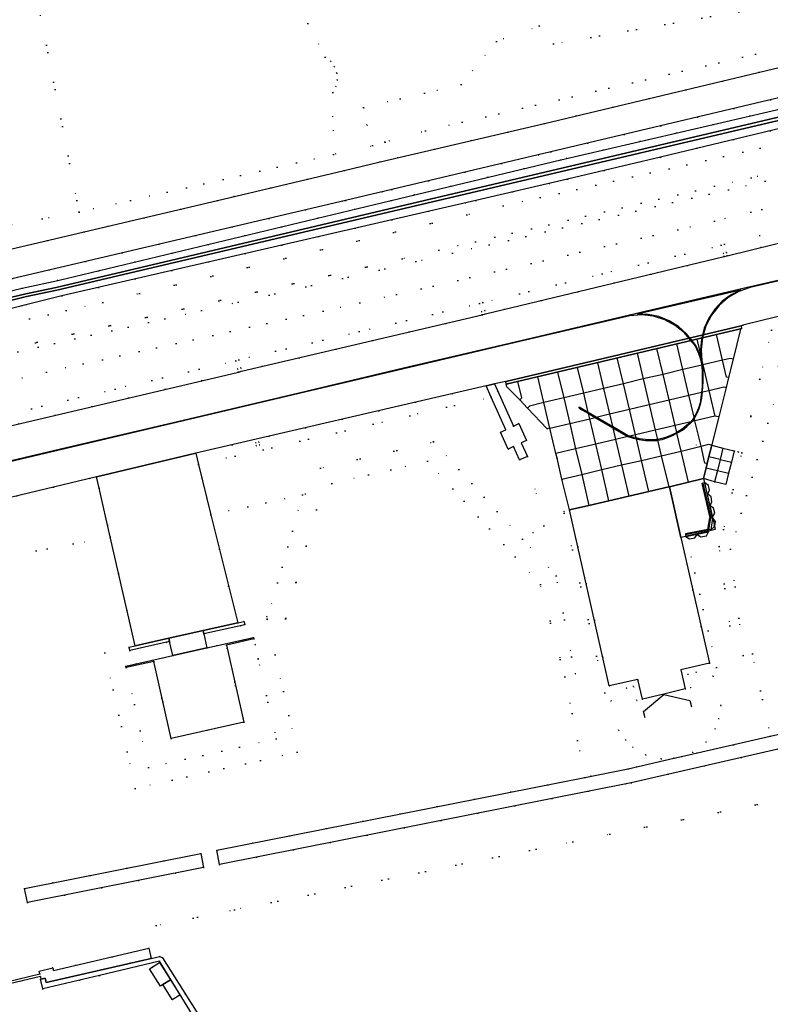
# Model space of a CAD drawing. Header units: metres. Extents: x 174791 to 179073, y 406431 to 409043.
# Tile 216 of 256: x 177249 to 177377, y 408112 to 408281. Entities that reach past the tile are written whole.
import ezdxf

# ---------------------------------------------------------------- set-up
doc = ezdxf.new("R2010")
doc.units = ezdxf.units.M
doc.linetypes.add('DOT', pattern=[6.35, 0, -6.35])
for name, color, linetype in [('ondersteunendwaterdeel_oever_slootkant', 254, 'Continuous'), ('overigbouwwerk_overkapping', 254, 'Continuous'), ('panden', 254, 'Continuous'), ('panden_ondergronds', 254, 'Continuous'), ('scheiding_doorgang', 254, 'Continuous'), ('scheiding_grondkering', 254, 'Continuous'), ('scheiding_hek', 254, 'Continuous'), ('scheiding_muur', 254, 'Continuous'), ('terreindeelbegroeid', 254, 'DOT'), ('terreindeelonbegroeid', 254, 'DOT'), ('waterdeel', 254, 'Continuous'), ('wegdeel_molgoot', 254, 'Continuous'), ('wegdeel_opstelplaats', 254, 'Continuous'), ('wegdeel_platform_vliegverkeer', 254, 'Continuous'), ('wegdeel_rijbaan', 254, 'Continuous'), ('wegdeel_rolbaan', 254, 'Continuous'), ('wegdeel_voetpad', 254, 'Continuous'), ('weginrichtingselement_markering_vliegtuigverharding', 254, 'Continuous'), ('weginrichtingselement_voeg_vliegtuigverharding', 254, 'Continuous')]:
    doc.layers.add(name, color=color, linetype=linetype)

msp = doc.modelspace()

# ---------------------------------------------------------------- linework, layer by layer
at = {"layer": 'ondersteunendwaterdeel_oever_slootkant'}
for points in [[(177392.659, 408265.656, 0), (177358.395, 408257.438, 0), (177342.482, 408253.621, 0), (177326.759, 408250, 0), (177255.801, 408233.657, 0), (177249.614, 408232.121, 0), (177236.433, 408228.742, 0), (177211.143, 408222.999, 0), (177045.796, 408184.452, 0), (177045.496, 408184.5, 0), (177045.317, 408184.746, 0), (177044.86, 408186.599, 0), (177044.908, 408186.903, 0), (177045.157, 408187.084, 0), (177210.457, 408225.952, 0), (177210.759, 408225.902, 0), (177235.397, 408231.68, 0), (177248.973, 408234.939, 0), (177255.105, 408236.27, 0), (177312.256, 408250, 0), (177341.304, 408256.979, 0), (177392.602, 408268.854, 0)], [(177391.947, 408267.409, 0), (177317.979, 408250, 0), (177254.81, 408235.098, 0), (177249.599, 408233.971, 0), (177235.176, 408230.581, 0), (177210.44, 408224.73, 0), (177142.07, 408208.766, 0), (177102.66, 408199.471, 0), (177045.922, 408186.044, 0), (177045.985, 408185.685, 0), (177102.406, 408199.037, 0), (177210.525, 408224.233, 0), (177235.305, 408229.996, 0), (177249.733, 408233.513, 0), (177254.944, 408234.609, 0), (177320.318, 408250, 0), (177392.01, 408266.855, 0)]]:
    msp.add_polyline3d(points, dxfattribs=at)
at = {"layer": 'overigbouwwerk_overkapping'}
msp.add_polyline3d([(177273.119, 408115.63, 0), (177272.692, 408115.363, 0), (177270.838, 408118.332, 0), (177272.534, 408119.391, 0), (177274.386, 408116.421, 0)], close=True, dxfattribs=at)
at = {"layer": 'panden'}
msp.add_polyline3d([(177361.916, 408192.237, 0), (177366.808, 408170.699, 0), (177361.908, 408169.587, 0), (177362.654, 408166.281, 0), (177358.984, 408165.405, 0), (177355.314, 408164.53, 0), (177354.541, 408167.913, 0), (177349.641, 408166.8, 0), (177342.793, 408196.951, 0), (177346.151, 408197.731, 0), (177349.584, 408198.527, 0), (177352.994, 408199.318, 0), (177356.389, 408200.106, 0), (177359.821, 408200.902, 0), (177359.942, 408200.93, 0)], close=True, dxfattribs=at)
at = {"layer": 'panden_ondergronds'}
msp.add_polyline3d([(177284, 408173.807, 0), (177286.973, 408160.587, 0), (177274.504, 408157.784, 0), (177271.532, 408171.004, 0), (177266.8, 408169.94, 0), (177266.745, 408170.184, 0), (177274.797, 408171.994, 0), (177280.627, 408173.305, 0), (177288.629, 408175.104, 0), (177288.683, 408174.86, 0)], close=True, dxfattribs=at)
at = {"layer": 'scheiding_doorgang'}
msp.add_line((177274.722, 408113.063), (177275.993, 408113.846), dxfattribs=at)
at = {"layer": 'scheiding_grondkering'}
msp.add_polyline3d([(177355.801, 408161.344, 0), (177355.512, 408162.435, 0), (177359.009, 408165.343, 0), (177363.426, 408164.322, 0), (177363.715, 408163.23, 0)], dxfattribs=at)
at = {"layer": 'scheiding_hek'}
msp.add_polyline3d([(177274.722, 408113.063, 0), (177273.119, 408115.63, 0), (177274.386, 408116.421, 0), (177275.993, 408113.846, 0)], dxfattribs=at)
at = {"layer": 'scheiding_muur'}
for p, q in [((177365.943, 408201.586), (177365.696, 408201.536)), ((177365.696, 408201.536), (177367.03, 408195.647)), ((177366.004, 408201.598), (177365.943, 408201.586)), ((177367.336, 408195.712), (177366.004, 408201.598)), ((177366.716, 408193.631), (177367.021, 408195.589)), ((177366.885, 408195.584), (177367.03, 408195.647)), ((177366.885, 408195.584), (177367.021, 408195.589)), ((177367.021, 408195.589), (177367.336, 408195.549)), ((177367.336, 408195.549), (177367.026, 408193.571)), ((177367.03, 408195.647), (177367.318, 408195.708)), ((177367.318, 408195.708), (177367.336, 408195.712)), ((177367.336, 408195.549), (177367.364, 408195.514)), ((177366.6, 408193.476), (177362.688, 408192.675)), ((177362.688, 408192.675), (177362.762, 408192.433)), ((177362.762, 408192.433), (177362.771, 408192.403)), ((177362.771, 408192.403), (177366.665, 408193.187)), ((177366.633, 408193.331), (177366.6, 408193.476)), ((177366.665, 408193.187), (177366.633, 408193.331)), ((177367.026, 408193.571), (177366.716, 408193.631))]:
    msp.add_line(p, q, dxfattribs=at)
for points in [[(177365.696, 408201.536, 0), (177365.525, 408201.491, 0), (177366.885, 408195.584, 0)], [(177367.336, 408195.712, 0), (177367.708, 408196.392, 0), (177367.518, 408197.286, 0), (177366.928, 408197.679, 0), (177367.239, 408198.338, 0), (177367.081, 408199.214, 0), (177366.503, 408199.65, 0), (177366.833, 408200.329, 0), (177366.636, 408201.169, 0), (177366.004, 408201.598, 0)], [(177366.716, 408193.631, 0), (177366.549, 408193.667, 0), (177366.885, 408195.584, 0)], [(177367.364, 408195.514, 0), (177367.771, 408194.997, 0), (177367.66, 408194.251, 0)], [(177367.66, 408194.251, 0), (177367.633, 408194.073, 0), (177367.026, 408193.571, 0)], [(177366.6, 408193.476, 0), (177366.535, 408193.624, 0), (177362.701, 408192.85, 0), (177362.688, 408192.675, 0)], [(177362.771, 408192.403, 0), (177363.391, 408191.992, 0), (177364.31, 408192.159, 0), (177364.714, 408192.759, 0), (177365.301, 408192.351, 0), (177366.273, 408192.526, 0), (177366.665, 408193.187, 0)], [(177278.661, 408109.701, 0), (177272.509, 408119.626, 0), (177262.236, 408117.196, 0), (177252.54, 408114.909, 0), (177252.128, 408116.55, 0), (177252.221, 408116.576, 0), (177252.904, 408116.745, 0), (177253.098, 408115.969, 0), (177271.089, 408120.117, 0), (177272.572, 408120.432, 0), (177273.067, 408120.234, 0), (177294.181, 408086.714, 0)]]:
    msp.add_polyline3d(points, dxfattribs=at)
at = {"layer": 'terreindeelbegroeid'}
for points in [[(177386.071, 408284.794, 0), (177340.092, 408276.836, 0), (177337.614, 408279.907, 0), (177330.273, 408277.228, 0), (177324.227, 408269.837, 0), (177307.517, 408265.916, 0), (177308.086, 408262.93, 0), (177311.185, 408259.993, 0), (177309.03, 408259.387, 0), (177302.329, 408257.87, 0), (177302.222, 408268.479, 0), (177302.767, 408269.507, 0), (177303.007, 408270.646, 0), (177302.923, 408271.807, 0), (177302.522, 408272.9, 0), (177301.835, 408273.839, 0), (177300.915, 408274.553, 0), (177293.859, 408288.371, 0), (177306.571, 408287.369, 0), (177308.54, 408285.105, 0), (177345.505, 408296.224, 0), (177389.281, 408306.706, 0)], [(177293.859, 408288.371, 0), (177300.915, 408274.553, 0), (177301.835, 408273.839, 0), (177302.522, 408272.9, 0), (177302.923, 408271.807, 0), (177303.007, 408270.646, 0), (177302.767, 408269.507, 0), (177302.222, 408268.479, 0), (177302.329, 408257.87, 0), (177267.553, 408250, 0), (177258.741, 408248.006, 0), (177258.35, 408250, 0), (177251.896, 408282.946, 0)], [(177397.577, 408280.365, 0), (177318.141, 408261.949, 0), (177311.185, 408259.993, 0), (177308.086, 408262.93, 0), (177307.517, 408265.916, 0), (177324.227, 408269.837, 0), (177330.273, 408277.228, 0), (177337.614, 408279.907, 0), (177340.092, 408276.836, 0), (177386.071, 408284.794, 0)], [(177251.896, 408282.946, 0), (177258.35, 408250, 0), (177258.741, 408248.006, 0), (177234.481, 408243.56, 0)], [(177234.481, 408243.56, 0), (177258.741, 408248.006, 0), (177267.553, 408250, 0), (177302.329, 408257.87, 0), (177309.03, 408259.387, 0), (177311.185, 408259.993, 0), (177318.141, 408261.949, 0), (177397.577, 408280.365, 0)], [(177387.866, 408274.949, 0), (177338.516, 408263.185, 0), (177319.676, 408258.777, 0), (177310.35, 408256.595, 0), (177304.162, 408255.132, 0), (177282.449, 408250, 0), (177259.607, 408244.601, 0), (177232.846, 408238.327, 0)], [(177392.602, 408268.854, 0), (177341.304, 408256.979, 0), (177312.256, 408250, 0), (177255.105, 408236.27, 0), (177248.973, 408234.939, 0), (177235.397, 408231.68, 0), (177210.759, 408225.902, 0), (177210.457, 408225.952, 0), (177045.157, 408187.084, 0), (177044.908, 408186.903, 0), (177044.86, 408186.599, 0), (177045.317, 408184.746, 0), (177045.496, 408184.5, 0), (177045.796, 408184.452, 0), (177211.143, 408222.999, 0), (177236.433, 408228.742, 0), (177249.614, 408232.121, 0), (177255.801, 408233.657, 0), (177326.759, 408250, 0), (177342.482, 408253.621, 0), (177358.395, 408257.438, 0), (177392.659, 408265.656, 0)], [(177052.267, 408190.555, 0), (177209.82, 408227.748, 0), (177212.324, 408227.907, 0), (177232.192, 408232.469, 0), (177234.75, 408233.663, 0), (177304.386, 408250, 0), (177312.344, 408251.867, 0), (177339.633, 408258.317, 0), (177386.898, 408269.527, 0)], [(177391.381, 408262.49, 0), (177331.466, 408249.06, 0), (177262.84, 408232.534, 0), (177228.24, 408224.771, 0), (177190.501, 408215.473, 0), (177097.024, 408193.27, 0), (177033.358, 408178.148, 0), (177032.604, 408176.048, 0), (177031.778, 408173.743, 0), (177029.895, 408168.493, 0), (177029.742, 408167.898, 0), (177029.717, 408167.517, 0), (177029.761, 408167.148, 0), (177029.866, 408166.82, 0), (177099.074, 408183.67, 0), (177192.412, 408206.395, 0), (177253.131, 408220.582, 0), (177306.862, 408232.426, 0), (177367.657, 408246.417, 0), (177400.818, 408254.603, 0)], [(177400.319, 408259.458, 0), (177373.973, 408253.891, 0), (177320.413, 408241.455, 0), (177232.706, 408221.365, 0), (177186.399, 408210.367, 0), (177102.379, 408190.466, 0), (177036.422, 408174.843, 0), (177031.778, 408173.743, 0), (177032.604, 408176.048, 0), (177033.358, 408178.148, 0), (177097.024, 408193.27, 0), (177190.501, 408215.473, 0), (177228.24, 408224.771, 0), (177262.84, 408232.534, 0), (177331.466, 408249.06, 0), (177391.381, 408262.49, 0)], [(177400.818, 408254.603, 0), (177367.657, 408246.417, 0), (177306.862, 408232.426, 0), (177253.131, 408220.582, 0), (177192.412, 408206.395, 0), (177099.074, 408183.67, 0), (177029.866, 408166.82, 0), (177029.761, 408167.148, 0), (177029.717, 408167.517, 0), (177029.742, 408167.898, 0), (177029.895, 408168.493, 0), (177031.778, 408173.743, 0), (177036.422, 408174.843, 0), (177035.89, 408173.361, 0), (177102.676, 408189.309, 0), (177186.676, 408209.368, 0), (177232.862, 408220.642, 0), (177279.717, 408231.115, 0), (177322.752, 408240.948, 0), (177376.361, 408253.27, 0), (177399.683, 408258.452, 0)], [(177399.683, 408258.452, 0), (177376.361, 408253.27, 0), (177322.752, 408240.948, 0), (177279.717, 408231.115, 0), (177232.862, 408220.642, 0), (177186.676, 408209.368, 0), (177102.676, 408189.309, 0), (177035.89, 408173.361, 0), (177036.422, 408174.843, 0), (177102.379, 408190.466, 0), (177186.399, 408210.367, 0), (177232.706, 408221.365, 0), (177320.413, 408241.455, 0), (177373.973, 408253.891, 0), (177400.319, 408259.458, 0)], [(177027.504, 408161.509, 0), (177220.542, 408207.198, 0), (177234.529, 408210.539, 0), (177244.278, 408212.829, 0), (177264.934, 408217.682, 0), (177285.59, 408222.535, 0), (177286.155, 408222.667, 0), (177306.779, 408227.512, 0), (177327.403, 408232.357, 0), (177327.957, 408232.488, 0), (177348.396, 408237.406, 0), (177368.835, 408242.325, 0), (177369.389, 408242.461, 0), (177375.415, 408243.942, 0), (177381.441, 408245.423, 0)], [(177381.441, 408245.423, 0), (177375.415, 408243.942, 0), (177369.389, 408242.461, 0), (177368.835, 408242.325, 0), (177348.396, 408237.406, 0), (177327.957, 408232.488, 0), (177327.403, 408232.357, 0), (177306.779, 408227.512, 0), (177286.155, 408222.667, 0), (177285.59, 408222.535, 0), (177264.934, 408217.682, 0), (177244.278, 408212.829, 0), (177234.529, 408210.539, 0), (177220.542, 408207.198, 0), (177027.504, 408161.509, 0)], [(177381.918, 408243.481, 0), (177369.866, 408240.519, 0), (177369.727, 408241.083, 0), (177369.164, 408240.944, 0), (177369.303, 408240.381, 0), (177328.425, 408230.544, 0), (177328.292, 408231.108, 0), (177327.727, 408230.975, 0), (177327.86, 408230.41, 0), (177286.612, 408220.72, 0), (177286.479, 408221.285, 0), (177285.915, 408221.152, 0), (177286.047, 408220.588, 0), (177244.735, 408210.882, 0), (177244.601, 408211.45, 0), (177244.037, 408211.317, 0), (177244.17, 408210.75, 0), (177242.528, 408210.364, 0), (177215.486, 408203.946, 0), (177061.114, 408167.409, 0)], [(177377.458, 408227.778, 0), (177375.425, 408219.365, 0), (177372.37, 408206.724, 0), (177371.738, 408206.891, 0), (177371.056, 408207.07, 0), (177369.124, 408207.557, 0), (177367.199, 408208.064, 0), (177367.204, 408208.086, 0), (177367.22, 408208.148, 0), (177368.389, 408212.897, 0), (177369.662, 408217.956, 0), (177370.082, 408219.659, 0), (177370.852, 408222.803, 0), (177372.137, 408227.929, 0), (177372.127, 408227.971, 0), (177372.325, 408228.018, 0), (177372.318, 408228.048, 0), (177372.219, 408228.484, 0), (177372.533, 408228.627, 0), (177386.762, 408232.126, 0)], [(177378.671, 408218, 0), (177370.438, 408190.213, 0), (177372.573, 408172.009, 0), (177370.271, 408177.126, 0), (177368.494, 408190.683, 0), (177369.2, 408193.604, 0), (177372.37, 408206.724, 0), (177375.425, 408219.365, 0), (177378.605, 408221.572, 0)], [(177234.243, 408186.694, 0), (177264.077, 408192.329, 0), (177268.365, 408173.682, 0), (177267.292, 408173.441, 0), (177267.305, 408173.385, 0), (177263.158, 408172.453, 0), (177268.381, 408149.232, 0), (177296.118, 408155.469, 0), (177292.382, 408172.119, 0), (177299.464, 408197.006, 0), (177302.08, 408201.478, 0), (177318.472, 408205.322, 0), (177337.827, 408184.186, 0), (177341.225, 408171.349, 0), (177343.84, 408168.867, 0), (177342.01, 408168.383, 0), (177345.427, 408151.138, 0), (177282.343, 408138.639, 0), (177282.822, 408136.224, 0), (177280.073, 408135.679, 0), (177279.594, 408138.094, 0), (177249.365, 408132.105, 0), (177239.02, 408130.055, 0)], [(177235.516, 408196.363, 0), (177261.711, 408202.618, 0), (177262.159, 408200.669, 0), (177264.077, 408192.329, 0), (177234.243, 408186.694, 0)], [(177239.02, 408130.055, 0), (177249.365, 408132.105, 0), (177249.924, 408129.705, 0), (177249.925, 408129.699, 0), (177280.073, 408135.679, 0), (177282.822, 408136.224, 0), (177353.407, 408150.223, 0), (177412.182, 408163.658, 0)], [(177412.586, 408154.049, 0), (177343.396, 408140.117, 0), (177285.366, 408128.431, 0), (177271.96, 408125.731, 0), (177273.067, 408120.234, 0), (177272.572, 408120.432, 0), (177271.089, 408120.117, 0), (177270.672, 408121.888, 0), (177254.328, 408118.04, 0), (177254.217, 408118.51, 0), (177251.92, 408117.953, 0), (177252.029, 408117.46, 0), (177242.529, 408115.203, 0)], [(177243.766, 408109.948, 0), (177242.63, 408114.786, 0), (177252.139, 408117.021, 0), (177252.221, 408116.576, 0), (177252.128, 408116.55, 0), (177252.54, 408114.909, 0), (177262.236, 408117.196, 0), (177272.509, 408119.626, 0), (177278.661, 408109.701, 0)]]:
    msp.add_polyline3d(points, dxfattribs=at)
for points in [[(177405.144, 408219.624, 0), (177396.657, 408222.806, 0), (177395.906, 408225.441, 0), (177378.605, 408221.572, 0), (177375.425, 408219.365, 0), (177377.458, 408227.778, 0), (177380.076, 408228.422, 0), (177387.142, 408230.16, 0), (177388.834, 408230.4, 0), (177390.525, 408230.64, 0), (177392.282, 408230.69, 0), (177394.039, 408230.741, 0), (177394.387, 408230.728, 0), (177396.046, 408230.563, 0), (177397.706, 408230.398, 0), (177399.286, 408230.069, 0), (177400.867, 408229.74, 0), (177402.431, 408229.236, 0), (177403.22, 408228.982, 0), (177404.381, 408226.41, 0), (177406.182, 408222.423, 0)], [(177400.548, 408192.269, 0), (177422.46, 408183.603, 0), (177446.865, 408201.794, 0), (177451.893, 408203.202, 0), (177466.836, 408191.834, 0), (177476.351, 408179.155, 0), (177474.642, 408176.296, 0), (177462.131, 408153.678, 0), (177455.639, 408147.229, 0), (177450.914, 408150.078, 0), (177448.949, 408147.759, 0), (177439.787, 408136.942, 0), (177437.647, 408134.416, 0), (177414.443, 408165.752, 0), (177413.214, 408166.364, 0), (177406.96, 408164.954, 0), (177377.238, 408158.173, 0), (177374.18, 408172.277, 0), (177372.573, 408172.009, 0), (177370.438, 408190.213, 0), (177378.671, 408218, 0), (177393.982, 408221.424, 0)], [(177329.359, 408216.311, 0), (177315.424, 408213.092, 0), (177279.209, 408204.727, 0), (177278.728, 408206.668, 0), (177328.499, 408218.227, 0)], [(177331.984, 408218.498, 0), (177332.098, 408218.041, 0), (177334.285, 408215.812, 0), (177335.608, 408214.425, 0), (177339.011, 408210.886, 0), (177339.439, 408210.985, 0), (177340.495, 408206.618, 0), (177340.68, 408205.815, 0), (177341.505, 408202.228, 0), (177342.793, 408196.951, 0), (177341.818, 408196.73, 0), (177341.895, 408196.39, 0), (177338.439, 408194.233, 0), (177335.589, 408206.135, 0), (177334.539, 408208.443, 0), (177335.431, 408208.851, 0), (177334.121, 408211.753, 0), (177333.194, 408211.338, 0), (177329.953, 408218.543, 0), (177331.876, 408218.945, 0)], [(177335.589, 408206.135, 0), (177338.439, 408194.233, 0), (177336.571, 408193.067, 0), (177334.78, 408191.956, 0), (177319.497, 408208.644, 0), (177315.424, 408213.092, 0), (177329.359, 408216.311, 0), (177331.88, 408210.698, 0), (177330.988, 408210.289, 0), (177332.326, 408207.37, 0), (177333.219, 408207.804, 0), (177334.266, 408205.525, 0)], [(177319.497, 408208.644, 0), (177300.141, 408204.105, 0), (177297.539, 408199.657, 0), (177297.07, 408199.554, 0), (177281.344, 408196.122, 0), (177279.209, 408204.727, 0), (177315.424, 408213.092, 0)], [(177289.004, 408208.505, 0), (177289.137, 408207.941, 0), (177289.701, 408208.073, 0), (177289.568, 408208.638, 0)], [(177334.78, 408191.956, 0), (177340.536, 408185.671, 0), (177343.175, 408171.792, 0), (177343.84, 408168.867, 0), (177341.225, 408171.349, 0), (177337.827, 408184.186, 0), (177318.472, 408205.322, 0), (177302.08, 408201.478, 0), (177299.464, 408197.006, 0), (177292.382, 408172.119, 0), (177292.379, 408172.108, 0), (177291.007, 408178.247, 0), (177297.07, 408199.554, 0), (177297.539, 408199.657, 0), (177300.141, 408204.105, 0), (177319.497, 408208.644, 0)], [(177372.37, 408206.724, 0), (177369.2, 408193.604, 0), (177368.494, 408190.683, 0), (177370.271, 408177.126, 0), (177372.573, 408172.009, 0), (177374.18, 408172.277, 0), (177377.238, 408158.173, 0), (177362.033, 408154.704, 0), (177363.958, 408155.405, 0), (177366.232, 408157.179, 0), (177367.761, 408159.429, 0), (177368.395, 408161.183, 0), (177368.77, 408163.462, 0), (177367.442, 408168.469, 0), (177364.5, 408169.149, 0), (177368.004, 408169.945, 0), (177362.89, 408192.463, 0), (177366.633, 408193.331, 0), (177367.811, 408193.604, 0), (177367.66, 408194.251, 0), (177367.364, 408195.514, 0), (177367.318, 408195.708, 0), (177365.951, 408201.55, 0), (177365.943, 408201.586, 0), (177365.768, 408202.329, 0), (177367.676, 408201.773, 0), (177369.592, 408201.303, 0), (177370.079, 408203.248, 0), (177370.571, 408205.16, 0), (177371.056, 408207.07, 0), (177371.738, 408206.891, 0)], [(177291.007, 408178.247, 0), (177290.908, 408178.691, 0), (177287.017, 408177.816, 0), (177287.004, 408177.873, 0), (177285.931, 408177.631, 0), (177281.344, 408196.122, 0), (177297.07, 408199.554, 0)], [(177352.602, 408166.447, 0), (177349.924, 408164.219, 0), (177351.255, 408159.191, 0), (177352.448, 408157.527, 0), (177353.667, 408156.321, 0), (177355.864, 408154.981, 0), (177358.514, 408154.3, 0), (177360.696, 408154.399, 0), (177352.864, 408152.612, 0), (177345.427, 408151.138, 0), (177342.01, 408168.383, 0), (177343.84, 408168.867, 0), (177343.175, 408171.792, 0), (177340.536, 408185.671, 0), (177334.78, 408191.956, 0), (177336.571, 408193.067, 0), (177338.439, 408194.233, 0), (177341.895, 408196.39, 0), (177348.887, 408165.603, 0)], [(177291.007, 408178.247, 0), (177292.379, 408172.108, 0), (177292.382, 408172.119, 0), (177296.118, 408155.469, 0), (177268.381, 408149.232, 0), (177263.158, 408172.453, 0), (177267.305, 408173.385, 0), (177267.423, 408172.855, 0), (177274.258, 408174.392, 0), (177274.797, 408171.994, 0), (177266.745, 408170.184, 0), (177266.8, 408169.94, 0), (177270.65, 408152.817, 0), (177292.533, 408157.738, 0), (177289.451, 408171.445, 0), (177288.903, 408173.884, 0), (177288.683, 408174.86, 0), (177288.629, 408175.104, 0), (177280.627, 408173.305, 0), (177280.114, 408175.709, 0), (177287.135, 408177.287, 0), (177287.017, 408177.816, 0), (177290.908, 408178.691, 0)], [(177288.683, 408174.86, 0), (177284, 408173.807, 0), (177286.973, 408160.587, 0), (177274.504, 408157.784, 0), (177271.532, 408171.004, 0), (177266.8, 408169.94, 0), (177266.745, 408170.184, 0), (177274.797, 408171.994, 0), (177280.627, 408173.305, 0), (177288.629, 408175.104, 0)], [(177266.8, 408169.94, 0), (177271.532, 408171.004, 0), (177274.504, 408157.784, 0), (177286.973, 408160.587, 0), (177284, 408173.807, 0), (177288.683, 408174.86, 0), (177288.903, 408173.884, 0), (177289.451, 408171.445, 0), (177292.533, 408157.738, 0), (177270.65, 408152.817, 0)], [(177367.442, 408168.469, 0), (177368.77, 408163.462, 0), (177368.395, 408161.183, 0), (177367.761, 408159.429, 0), (177366.232, 408157.179, 0), (177363.958, 408155.405, 0), (177362.033, 408154.704, 0), (177360.696, 408154.399, 0), (177358.514, 408154.3, 0), (177355.864, 408154.981, 0), (177353.667, 408156.321, 0), (177352.448, 408157.527, 0), (177351.255, 408159.191, 0), (177349.924, 408164.219, 0), (177352.602, 408166.447, 0), (177353.792, 408166.717, 0), (177354.339, 408164.309, 0), (177355.314, 408164.53, 0), (177358.984, 408165.405, 0), (177362.654, 408166.281, 0), (177363.629, 408166.502, 0), (177363.1, 408168.831, 0), (177364.5, 408169.149, 0)], [(177444.584, 408100.962, 0), (177374.921, 408094.408, 0), (177294.181, 408086.714, 0), (177273.067, 408120.234, 0), (177271.96, 408125.731, 0), (177285.366, 408128.431, 0), (177343.396, 408140.117, 0), (177412.586, 408154.049, 0)], [(177273.119, 408115.63, 0), (177274.722, 408113.063, 0), (177275.993, 408113.846, 0), (177274.386, 408116.421, 0), (177272.534, 408119.391, 0), (177271.273, 408118.586, 0)]]:
    msp.add_polyline3d(points, close=True, dxfattribs=at)
at = {"layer": 'terreindeelonbegroeid'}
for points in [[(177369.866, 408240.519, 0), (177369.303, 408240.381, 0), (177369.164, 408240.944, 0), (177369.727, 408241.083, 0)], [(177328.425, 408230.544, 0), (177327.86, 408230.41, 0), (177327.727, 408230.975, 0), (177328.292, 408231.108, 0)], [(177286.612, 408220.72, 0), (177286.047, 408220.588, 0), (177285.915, 408221.152, 0), (177286.479, 408221.285, 0)], [(177289.004, 408208.505, 0), (177289.568, 408208.638, 0), (177289.701, 408208.073, 0), (177289.137, 408207.941, 0)], [(177355.314, 408164.53, 0), (177354.339, 408164.309, 0), (177353.792, 408166.717, 0), (177352.602, 408166.447, 0), (177348.887, 408165.603, 0), (177341.895, 408196.39, 0), (177341.818, 408196.73, 0), (177342.793, 408196.951, 0), (177349.641, 408166.8, 0), (177354.541, 408167.913, 0)], [(177364.5, 408169.149, 0), (177363.1, 408168.831, 0), (177363.629, 408166.502, 0), (177362.654, 408166.281, 0), (177361.908, 408169.587, 0), (177366.808, 408170.699, 0), (177361.916, 408192.237, 0), (177362.762, 408192.433, 0), (177362.89, 408192.463, 0), (177368.004, 408169.945, 0)], [(177275.993, 408113.846, 0), (177274.722, 408113.063, 0), (177273.119, 408115.63, 0), (177271.273, 408118.586, 0), (177272.534, 408119.391, 0), (177274.386, 408116.421, 0)]]:
    msp.add_polyline3d(points, close=True, dxfattribs=at)
at = {"layer": 'waterdeel'}
for points in [[(177392.01, 408266.855, 0), (177320.318, 408250, 0), (177254.944, 408234.609, 0), (177249.733, 408233.513, 0), (177235.305, 408229.996, 0), (177210.525, 408224.233, 0), (177102.406, 408199.037, 0), (177045.985, 408185.685, 0), (177045.922, 408186.044, 0), (177102.66, 408199.471, 0), (177142.07, 408208.766, 0), (177210.44, 408224.73, 0), (177235.176, 408230.581, 0), (177249.599, 408233.971, 0), (177254.81, 408235.098, 0), (177317.979, 408250, 0), (177391.947, 408267.409, 0)], [(177412.182, 408163.658, 0), (177353.407, 408150.223, 0), (177282.822, 408136.224, 0), (177282.343, 408138.639, 0), (177345.427, 408151.138, 0), (177352.864, 408152.612, 0), (177360.696, 408154.399, 0), (177362.033, 408154.704, 0), (177377.238, 408158.173, 0), (177406.96, 408164.954, 0)]]:
    msp.add_polyline3d(points, dxfattribs=at)
msp.add_polyline3d([(177280.073, 408135.679, 0), (177249.925, 408129.699, 0), (177249.924, 408129.705, 0), (177249.365, 408132.105, 0), (177279.594, 408138.094, 0)], close=True, dxfattribs=at)
at = {"layer": 'wegdeel_molgoot'}
for points in [[(177287.017, 408177.816, 0), (177287.135, 408177.287, 0), (177280.114, 408175.709, 0), (177279.989, 408176.295, 0), (177285.931, 408177.631, 0), (177287.004, 408177.873, 0)], [(177274.258, 408174.392, 0), (177267.423, 408172.855, 0), (177267.305, 408173.385, 0), (177267.292, 408173.441, 0), (177268.365, 408173.682, 0), (177274.127, 408174.977, 0)]]:
    msp.add_polyline3d(points, close=True, dxfattribs=at)
at = {"layer": 'wegdeel_opstelplaats'}
for points in [[(177335.589, 408206.135, 0), (177334.266, 408205.525, 0), (177333.219, 408207.804, 0), (177332.326, 408207.37, 0), (177330.988, 408210.289, 0), (177331.88, 408210.698, 0), (177329.359, 408216.311, 0), (177328.499, 408218.227, 0), (177329.016, 408218.347, 0), (177329.953, 408218.543, 0), (177333.194, 408211.338, 0), (177334.121, 408211.753, 0), (177335.431, 408208.851, 0), (177334.539, 408208.443, 0)], [(177371.056, 408207.07, 0), (177370.571, 408205.16, 0), (177370.079, 408203.248, 0), (177369.592, 408201.303, 0), (177367.676, 408201.773, 0), (177365.768, 408202.329, 0), (177366.231, 408204.182, 0), (177366.401, 408204.918, 0), (177366.725, 408206.13, 0), (177367.199, 408208.064, 0), (177369.124, 408207.557, 0)], [(177279.209, 408204.727, 0), (177281.344, 408196.122, 0), (177285.931, 408177.631, 0), (177279.989, 408176.295, 0), (177274.127, 408174.977, 0), (177268.365, 408173.682, 0), (177264.077, 408192.329, 0), (177262.159, 408200.669, 0), (177261.711, 408202.618, 0), (177278.728, 408206.668, 0)], [(177362.89, 408192.463, 0), (177362.762, 408192.433, 0), (177361.916, 408192.237, 0), (177359.942, 408200.93, 0), (177365.768, 408202.329, 0), (177365.943, 408201.586, 0), (177365.951, 408201.55, 0), (177367.318, 408195.708, 0), (177367.364, 408195.514, 0), (177367.66, 408194.251, 0), (177367.811, 408193.604, 0), (177366.633, 408193.331, 0)]]:
    msp.add_polyline3d(points, close=True, dxfattribs=at)
at = {"layer": 'wegdeel_platform_vliegverkeer'}
for points in [[(177372.127, 408227.971, 0), (177331.984, 408218.498, 0), (177331.876, 408218.945, 0), (177351.496, 408223.591, 0), (177372.219, 408228.484, 0), (177372.318, 408228.048, 0), (177372.325, 408228.018, 0)], [(177367.22, 408208.148, 0), (177367.204, 408208.086, 0), (177367.199, 408208.064, 0), (177366.725, 408206.13, 0), (177366.401, 408204.918, 0), (177366.231, 408204.182, 0), (177365.768, 408202.329, 0), (177359.942, 408200.93, 0), (177359.821, 408200.902, 0), (177356.389, 408200.106, 0), (177352.994, 408199.318, 0), (177349.584, 408198.527, 0), (177346.151, 408197.731, 0), (177342.793, 408196.951, 0), (177341.505, 408202.228, 0), (177340.68, 408205.815, 0), (177340.495, 408206.618, 0), (177339.439, 408210.985, 0), (177339.011, 408210.886, 0), (177335.608, 408214.425, 0), (177334.285, 408215.812, 0), (177332.098, 408218.041, 0), (177331.984, 408218.498, 0), (177372.127, 408227.971, 0), (177372.137, 408227.929, 0), (177370.852, 408222.803, 0), (177370.082, 408219.659, 0), (177369.662, 408217.956, 0), (177368.389, 408212.897, 0)]]:
    msp.add_polyline3d(points, close=True, dxfattribs=at)
at = {"layer": 'wegdeel_rijbaan'}
for points in [[(177056.232, 408197.063, 0), (177208.455, 408232.55, 0), (177210.553, 408233.152, 0), (177212.476, 408234.184, 0), (177231.499, 408238.206, 0), (177231.745, 408238.195, 0), (177232.846, 408238.327, 0), (177259.607, 408244.601, 0), (177282.449, 408250, 0), (177304.162, 408255.132, 0), (177310.35, 408256.595, 0), (177319.676, 408258.777, 0), (177338.516, 408263.185, 0), (177387.866, 408274.949, 0)], [(177386.898, 408269.527, 0), (177339.633, 408258.317, 0), (177312.344, 408251.867, 0), (177304.386, 408250, 0), (177234.75, 408233.663, 0), (177232.192, 408232.469, 0), (177212.324, 408227.907, 0), (177209.82, 408227.748, 0), (177052.267, 408190.555, 0), (177044.669, 408188.716, 0), (177042.253, 408188.177, 0), (177039.807, 408187.796, 0), (177037.342, 408187.575, 0), (177036.615, 408187.557, 0), (177034.867, 408187.514, 0), (177032.893, 408187.594, 0), (177030.928, 408187.801, 0), (177027.927, 408188.282, 0), (177024.949, 408188.889, 0), (177022.62, 408189.467, 0)]]:
    msp.add_polyline3d(points, dxfattribs=at)
at = {"layer": 'wegdeel_rolbaan'}
for points in [[(177061.114, 408167.409, 0), (177215.486, 408203.946, 0), (177242.528, 408210.364, 0), (177244.17, 408210.75, 0), (177244.735, 408210.882, 0), (177286.047, 408220.588, 0), (177286.612, 408220.72, 0), (177327.86, 408230.41, 0), (177328.425, 408230.544, 0), (177369.303, 408240.381, 0), (177369.866, 408240.519, 0), (177381.918, 408243.481, 0)], [(177386.762, 408232.126, 0), (177372.533, 408228.627, 0), (177372.219, 408228.484, 0), (177351.496, 408223.591, 0), (177331.876, 408218.945, 0), (177329.953, 408218.543, 0), (177329.016, 408218.347, 0), (177328.499, 408218.227, 0), (177278.728, 408206.668, 0), (177261.711, 408202.618, 0), (177235.516, 408196.363, 0), (177234.935, 408196.224, 0), (177218.889, 408192.392, 0), (177217.521, 408192.065, 0), (177215.478, 408191.577, 0), (177201.216, 408188.205, 0), (177200.697, 408188.083, 0), (177196.02, 408186.977, 0), (177189.724, 408185.488, 0), (177169.033, 408180.656, 0), (177149.345, 408176.065, 0)]]:
    msp.add_polyline3d(points, dxfattribs=at)
at = {"layer": 'wegdeel_voetpad'}
for points in [[(177280.114, 408175.709, 0), (177280.627, 408173.305, 0), (177274.797, 408171.994, 0), (177274.258, 408174.392, 0), (177274.127, 408174.977, 0), (177279.989, 408176.295, 0)], [(177271.089, 408120.117, 0), (177253.098, 408115.969, 0), (177252.904, 408116.745, 0), (177252.221, 408116.576, 0), (177252.139, 408117.021, 0), (177242.63, 408114.786, 0), (177242.529, 408115.203, 0), (177252.029, 408117.46, 0), (177251.92, 408117.953, 0), (177254.217, 408118.51, 0), (177254.328, 408118.04, 0), (177270.672, 408121.888, 0)]]:
    msp.add_polyline3d(points, close=True, dxfattribs=at)
at = {"layer": 'weginrichtingselement_markering_vliegtuigverharding'}
msp.add_line((177344.35, 408214.562), (177344.378, 408214.547), dxfattribs=at)
for points in [[(177061.011, 408161.532, 0), (177077.679, 408165.434, 0), (177078.36, 408165.593, 0), (177093.329, 408169.125, 0), (177113.43, 408173.863, 0), (177132.674, 408178.401, 0), (177152.257, 408183.04, 0), (177171.878, 408187.663, 0), (177191.256, 408192.266, 0), (177198.77, 408194.026, 0), (177218.522, 408198.675, 0), (177237.861, 408203.236, 0), (177257.48, 408207.862, 0), (177276.581, 408212.365, 0), (177296.409, 408217.04, 0), (177314.372, 408221.287, 0), (177333.503, 408225.788, 0), (177353.126, 408230.39, 0), (177373.778, 408235.229, 0), (177386.824, 408238.233, 0)], [(177386.856, 408238.087, 0), (177373.812, 408235.083, 0), (177371.844, 408234.391, 0), (177370.041, 408233.343, 0), (177368.465, 408231.975, 0), (177367.174, 408230.336, 0), (177366.212, 408228.485, 0), (177365.615, 408226.486, 0), (177365.402, 408224.411, 0), (177365.493, 408222.54, 0), (177365.496, 408222.472, 0)], [(177364.064, 408225.66, 0), (177362.897, 408227.14, 0), (177361.491, 408228.395, 0), (177359.889, 408229.388, 0), (177358.14, 408230.088, 0), (177356.295, 408230.475, 0), (177354.412, 408230.537, 0), (177372.173, 408234.699, 0)], [(177372.173, 408234.699, 0), (177370.508, 408233.837, 0), (177369.01, 408232.71, 0), (177367.72, 408231.35, 0), (177366.674, 408229.795, 0), (177365.901, 408228.087, 0), (177365.422, 408226.274, 0), (177365.252, 408224.407, 0), (177365.303, 408223.355, 0), (177365.311, 408223.187, 0)], [(177363.836, 408225.732, 0), (177362.532, 408227.3, 0), (177360.955, 408228.591, 0), (177359.161, 408229.56, 0), (177357.216, 408230.171, 0), (177355.191, 408230.402, 0), (177353.158, 408230.244, 0), (177333.537, 408225.642, 0), (177314.406, 408221.141, 0), (177296.443, 408216.894, 0), (177276.615, 408212.219, 0), (177257.514, 408207.716, 0), (177237.895, 408203.09, 0), (177218.556, 408198.529, 0), (177198.804, 408193.88, 0), (177191.292, 408192.121, 0), (177189.501, 408191.412, 0), (177187.862, 408190.399, 0), (177186.427, 408189.115, 0), (177185.239, 408187.598, 0), (177184.337, 408185.896, 0), (177183.747, 408184.062, 0), (177183.549, 408182.6, 0), (177183.489, 408182.153, 0)], [(177363.836, 408225.732, 0), (177364.337, 408225.078, 0), (177364.815, 408224.046, 0), (177365.17, 408223.136, 0), (177365.374, 408222.344, 0), (177365.466, 408221.907, 0), (177365.479, 408221.769, 0), (177365.501, 408221.532, 0), (177365.566, 408220.637, 0), (177365.581, 408219.917, 0), (177365.574, 408219.021, 0), (177365.53, 408218.053, 0), (177365.467, 408217.152, 0), (177365.466, 408217.13, 0), (177365.354, 408216.152, 0), (177365.191, 408215.337, 0), (177364.925, 408214.42, 0), (177364.584, 408213.614, 0), (177364.178, 408212.851, 0), (177364.121, 408212.744, 0), (177363.62, 408212.081, 0), (177363.576, 408212.023, 0), (177362.839, 408211.347, 0), (177362.101, 408210.776, 0), (177361.386, 408210.336, 0), (177361.204, 408210.243, 0), (177360.414, 408209.836, 0), (177359.446, 408209.43, 0), (177358.67, 408209.186, 0), (177357.886, 408209.054, 0), (177357.748, 408209.031, 0), (177356.803, 408208.998, 0), (177355.869, 408209.022, 0), (177354.799, 408209.167, 0), (177354.234, 408209.295, 0), (177353.74, 408209.406, 0), (177353.116, 408209.613, 0), (177352.894, 408209.686, 0), (177350.179, 408211.253, 0), (177349.842, 408211.447, 0), (177347.403, 408212.861, 0), (177346.023, 408213.661, 0), (177344.486, 408214.551, 0), (177344.411, 408214.422, 0), (177346.07, 408213.46, 0), (177347.191, 408212.81, 0), (177349.767, 408211.318, 0), (177350.226, 408211.053, 0), (177352.833, 408209.548, 0), (177353.7, 408209.262, 0), (177354.272, 408209.132, 0), (177354.772, 408209.019, 0), (177355.857, 408208.872, 0), (177356.803, 408208.848, 0), (177357.763, 408208.881, 0), (177357.92, 408208.907, 0), (177358.705, 408209.04, 0), (177359.498, 408209.289, 0), (177360.478, 408209.7, 0), (177361.24, 408210.092, 0), (177361.46, 408210.206, 0), (177362.186, 408210.652, 0), (177362.936, 408211.232, 0), (177363.687, 408211.921, 0), (177363.848, 408212.134, 0), (177364.229, 408212.638, 0), (177364.248, 408212.663, 0), (177364.72, 408213.55, 0), (177365.066, 408214.369, 0), (177365.337, 408215.302, 0), (177365.503, 408216.128, 0), (177365.615, 408217.116, 0), (177365.62, 408217.188, 0), (177365.68, 408218.044, 0), (177365.724, 408219.016, 0), (177365.731, 408219.918, 0), (177365.716, 408220.644, 0), (177365.651, 408221.545, 0), (177365.626, 408221.803, 0), (177365.614, 408221.929, 0), (177365.52, 408222.378, 0), (177365.496, 408222.472, 0)], [(177365.313, 408223.182, 0), (177365.311, 408223.187, 0), (177364.953, 408224.105, 0), (177364.473, 408225.141, 0), (177364.064, 408225.66, 0)]]:
    msp.add_polyline3d(points, dxfattribs=at)
at = {"layer": 'weginrichtingselement_voeg_vliegtuigverharding'}
msp.add_line((177364.568, 408208.062), (177364.559, 408208.101), dxfattribs=at)
for points in [[(177364.635, 408226.222, 0), (177365.303, 408223.355, 0), (177365.493, 408222.54, 0), (177365.662, 408221.812, 0), (177366.706, 408217.446, 0), (177367.733, 408213.047, 0)], [(177370.082, 408219.659, 0), (177369.749, 408219.708, 0), (177369.067, 408222.606, 0), (177368.039, 408227.026, 0)], [(177363.221, 408201.717, 0), (177361.96, 408207.05, 0), (177361.24, 408210.092, 0), (177361.204, 408210.243, 0), (177360.919, 408211.451, 0), (177359.886, 408215.825, 0), (177358.86, 408220.191, 0), (177357.808, 408224.608, 0)], [(177366.401, 408204.918, 0), (177366.037, 408204.997, 0), (177365.361, 408207.863, 0), (177364.323, 408212.245, 0), (177364.229, 408212.638, 0), (177364.178, 408212.851, 0), (177363.269, 408216.632, 0), (177362.257, 408221.017, 0), (177361.2, 408225.41, 0)], [(177370.852, 408222.803, 0), (177370.4, 408222.935, 0), (177369.067, 408222.606, 0), (177365.662, 408221.812, 0), (177365.626, 408221.803, 0), (177365.479, 408221.769, 0), (177362.257, 408221.017, 0), (177358.86, 408220.191, 0), (177355.468, 408219.402, 0), (177352.049, 408218.572, 0), (177348.62, 408217.775, 0), (177345.247, 408216.98, 0), (177341.836, 408216.164, 0), (177338.406, 408215.366, 0), (177335.951, 408214.771, 0), (177335.608, 408214.425, 0)], [(177356.389, 408200.106, 0), (177355.144, 408205.448, 0), (177354.272, 408209.132, 0), (177354.234, 408209.295, 0), (177354.105, 408209.84, 0), (177353.093, 408214.223, 0), (177352.049, 408218.572, 0), (177350.998, 408222.998, 0)], [(177354.396, 408223.802, 0), (177355.468, 408219.402, 0), (177356.491, 408215.031, 0), (177357.518, 408210.655, 0), (177357.886, 408209.054, 0), (177357.92, 408208.907, 0), (177358.532, 408206.245, 0), (177359.821, 408200.902, 0)], [(177349.584, 408198.527, 0), (177348.345, 408203.865, 0), (177347.304, 408208.248, 0), (177346.273, 408212.59, 0), (177346.07, 408213.46, 0), (177346.023, 408213.661, 0), (177345.247, 408216.98, 0), (177344.185, 408221.383, 0)], [(177347.604, 408222.194, 0), (177348.62, 408217.775, 0), (177349.671, 408213.406, 0), (177350.179, 408211.253, 0), (177350.226, 408211.053, 0), (177350.697, 408209.056, 0), (177351.723, 408204.662, 0), (177352.994, 408199.318, 0)], [(177339.439, 408210.985, 0), (177338.406, 408215.366, 0), (177337.368, 408219.766, 0)], [(177340.772, 408220.574, 0), (177341.836, 408216.164, 0), (177342.866, 408211.8, 0), (177343.87, 408207.45, 0), (177344.928, 408203.046, 0), (177346.151, 408197.731, 0)], [(177334.285, 408215.812, 0), (177334.617, 408216.15, 0), (177333.965, 408218.96, 0)], [(177339.439, 408210.985, 0), (177342.866, 408211.8, 0), (177346.273, 408212.59, 0), (177347.191, 408212.81, 0), (177347.403, 408212.861, 0), (177349.671, 408213.406, 0), (177353.093, 408214.223, 0), (177356.491, 408215.031, 0), (177359.886, 408215.825, 0), (177363.269, 408216.632, 0), (177365.467, 408217.152, 0), (177365.62, 408217.188, 0), (177366.706, 408217.446, 0), (177369.254, 408218.03, 0), (177369.662, 408217.956, 0)], [(177368.389, 408212.897, 0), (177367.733, 408213.047, 0), (177364.323, 408212.245, 0), (177363.848, 408212.134, 0), (177363.62, 408212.081, 0), (177360.919, 408211.451, 0), (177357.518, 408210.655, 0), (177354.105, 408209.84, 0), (177353.116, 408209.613, 0), (177352.833, 408209.548, 0), (177350.697, 408209.056, 0), (177347.304, 408208.248, 0), (177343.87, 408207.45, 0), (177340.495, 408206.618, 0)], [(177341.505, 408202.228, 0), (177344.928, 408203.046, 0), (177348.345, 408203.865, 0), (177351.723, 408204.662, 0), (177355.144, 408205.448, 0), (177358.532, 408206.245, 0), (177361.96, 408207.05, 0), (177361.967, 408207.051, 0), (177365.361, 408207.863, 0), (177366.712, 408208.205, 0), (177367.199, 408208.063, 0)], [(177365.768, 408202.329, 0), (177366.231, 408204.182, 0), (177366.401, 408204.918, 0), (177366.725, 408206.13, 0), (177367.199, 408208.064, 0)], [(177369.124, 408207.557, 0), (177368.656, 408205.632, 0), (177368.188, 408203.705, 0), (177367.676, 408201.773, 0)], [(177366.725, 408206.13, 0), (177368.648, 408205.634, 0), (177368.656, 408205.632, 0), (177370.571, 408205.16, 0)], [(177366.231, 408204.182, 0), (177368.188, 408203.705, 0), (177370.079, 408203.248, 0)]]:
    msp.add_polyline3d(points, dxfattribs=at)

doc.saveas('drawing.dxf')
